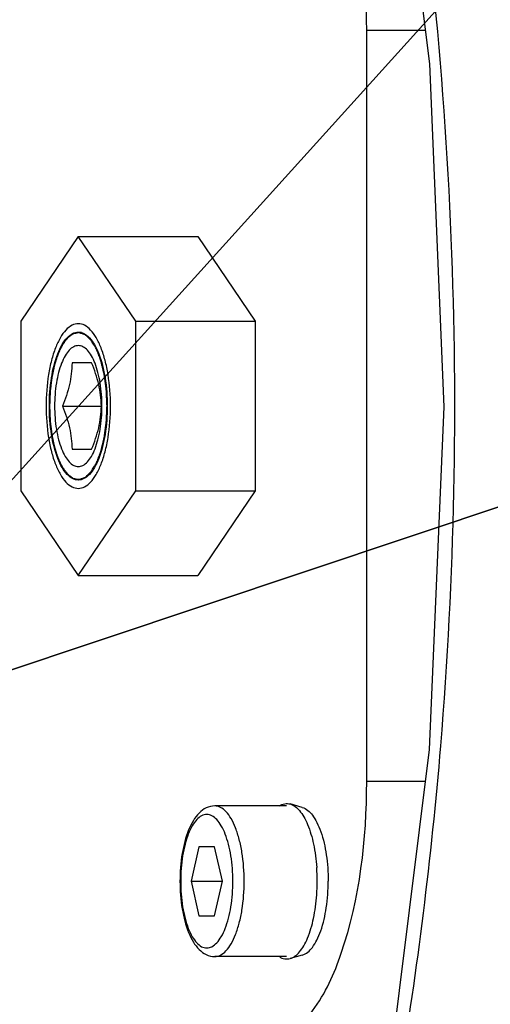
# Model space of a CAD drawing. Header units: millimetres. Extents: x 0 to 9512, y 0 to 6728.
# Tile 53 of 119: x 4888 to 4915, y 1345 to 1402. Entities that reach past the tile are written whole.
import ezdxf

# ---------------------------------------------------------------- set-up
doc = ezdxf.new("R2010")
doc.units = ezdxf.units.MM
doc.header["$LTSCALE"] = 523.16
doc.layers.get('0').update_dxf_attribs({"linetype": 'CONTINUOUS'})
for name, color, linetype in [('304102000127DXF_CONTINUOUS_LINE', 7, 'CONTINUOUS'), ('304103000034DXF_CONTINUOUS_LINE', 7, 'CONTINUOUS'), ('304105000340DXF_CONTINUOUS_LINE', 7, 'CONTINUOUS'), ('501023000062DXF_CONTINUOUS_LINE', 7, 'CONTINUOUS'), ('604006000002DXF_CONTINUOUS_LINE', 7, 'CONTINUOUS'), ('625001000001DXF_CONTINUOUS_LINE', 7, 'CONTINUOUS'), ('627001000012DXF_CONTINUOUS_LINE', 7, 'CONTINUOUS'), ('运动范围_DXF_DIMENSION', 7, 'CONTINUOUS')]:
    doc.layers.add(name, color=color, linetype=linetype)
doc.styles.get("Standard").update_dxf_attribs({"font": 'txt', "width": 0.7})
doc.dimstyles.new('DIMSTYLE_18', dxfattribs={"dimtxt": 80, "dimasz": 48, "dimexe": 1, "dimexo": 0, "dimgap": 5, "dimtad": 0, "dimtih": 1, "dimtoh": 1, "dimdec": 1, "dimdsep": 46, "dimtxsty": 'Standard', "dimblk": '_FILLED', "dimblk1": '_FILLED', "dimblk2": '_FILLED', "dimcen": 0.09, "dimclrt": 5, "dimazin": 2, "dimtp": 0.5, "dimtm": 0.5, "dimtfac": 1, "dimtdec": 65535, "dimtofl": 0, "dimtmove": 0, "dimatfit": 3, "dimldrblk": '_FILLED', "dimfxl": 0, "dimtolj": 1, "dimarcsym": 0})
doc.dimstyles.new('DIMSTYLE_6', dxfattribs={"dimtxt": 80, "dimasz": 48, "dimexe": 1, "dimexo": 0, "dimtad": 1, "dimdec": 1, "dimdsep": 46, "dimtxsty": 'Standard', "dimblk": '_FILLED', "dimblk1": '_FILLED', "dimblk2": '_FILLED', "dimcen": 0.09, "dimclrt": 5, "dimazin": 2, "dimtp": 0.8, "dimtm": 0.8, "dimtfac": 1, "dimtdec": 1, "dimtofl": 0, "dimtmove": 0, "dimatfit": 3, "dimldrblk": '_FILLED', "dimfxl": 0, "dimtolj": 1, "dimarcsym": 0})
doc.dimstyles.new('DIMSTYLE_7', dxfattribs={"dimtxt": 80, "dimasz": 48, "dimexe": 1, "dimexo": 0, "dimtad": 1, "dimdsep": 46, "dimtxsty": 'Standard', "dimblk": '_FILLED', "dimblk1": '_FILLED', "dimblk2": '_FILLED', "dimcen": 0.09, "dimclrt": 5, "dimazin": 2, "dimtp": 2, "dimtm": 2, "dimtfac": 1, "dimtofl": 0, "dimtmove": 0, "dimatfit": 3, "dimldrblk": '_FILLED', "dimfxl": 0, "dimtolj": 1, "dimarcsym": 0})

# ---------------------------------------------------------------- blocks, each defined once
blk = doc.blocks.new('_FILLED')
at = {"color": 0, "linetype": 'ByBlock'}
blk.add_solid([(0, 0), (-1, 0.1667), (-1, -0.1667)], dxfattribs=at)
blk = doc.blocks.new('*D9')
at = {"layer": '运动范围_DXF_DIMENSION', "color": 2, "linetype": 'Continuous', "transparency": 16777216}
for p, q in [((4873.138, 1359.384), (5546.708, 2105.681)), ((5181.992, 1701.586), (4873.138, 1359.384)), ((5181.992, 1701.586), (5181.992, 1701.586))]:
    blk.add_line(p, q, dxfattribs=at)
at = {"layer": '运动范围_DXF_DIMENSION', "color": 2, "linetype": 'Continuous', "transparency": 16777216, "xscale": 48, "yscale": 48, "zscale": 48, "rotation": 227.9308375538}
blk.add_blockref('_FILLED', (5181.992, 1701.586), dxfattribs=at)
blk = doc.blocks.new('*D10')
at = {"layer": '运动范围_DXF_DIMENSION', "color": 2, "linetype": 'Continuous', "transparency": 16777216}
for p, q in [((4873.138, 1359.384), (7149.876, 2121.482)), ((6770.655, 1994.545), (4873.138, 1359.384)), ((6770.655, 1994.545), (6770.655, 1994.545))]:
    blk.add_line(p, q, dxfattribs=at)
at = {"layer": '运动范围_DXF_DIMENSION', "color": 2, "linetype": 'Continuous', "transparency": 16777216, "xscale": 48, "yscale": 48, "zscale": 48, "rotation": 198.507278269}
blk.add_blockref('_FILLED', (6770.655, 1994.545), dxfattribs=at)
blk = doc.blocks.new('*D31')
at = {"layer": '运动范围_DXF_DIMENSION', "color": 2, "linetype": 'Continuous', "transparency": 16777216}
for start, end in [(287.445481, 360), (193, 261.806311)]:
    blk.add_arc((4873.138, 1359.384), 660.059, start, end, dxfattribs=at)
for points in [[(5539.447, 1311.125), (5533.197, 1359.384), (5523.457, 1311.706)], [(4250.211, 1166.638), (4229.996, 1210.903), (4234.762, 1162.475)]]:
    blk.add_solid(points, dxfattribs=at)
blk = doc.blocks.new('*D32')
at = {"layer": '运动范围_DXF_DIMENSION', "color": 2, "linetype": 'Continuous', "transparency": 16777216}
for start, end in [(96.579925, 167), (0, 73.311537)]:
    blk.add_arc((4873.138, 1359.384), 726.699, start, end, dxfattribs=at)
for points in [[(4169.669, 1571.299), (4165.064, 1522.855), (4185.132, 1567.187)], [(5590.256, 1407.094), (5599.836, 1359.384), (5606.247, 1407.622)]]:
    blk.add_solid(points, dxfattribs=at)

msp = doc.modelspace()

# ---------------------------------------------------------------- linework, layer by layer
at = {"color": 2, "linetype": 'Continuous'}
msp.add_circle((4873.138, 1359.384), 460.97, dxfattribs=at)
at = {"layer": '304102000127DXF_CONTINUOUS_LINE', "color": 7, "linetype": 'Continuous'}
msp.add_lwpolyline([(4909.154, 1417.864), (4911.477, 1399.194), (4912.309, 1379.347), (4911.471, 1359.5), (4909.154, 1340.903)], dxfattribs=at)
at = {"layer": '304102000127DXF_CONTINUOUS_LINE', "color": 9, "linetype": 'Continuous'}
msp.add_open_spline([(4909.734, 1340.415), (4910.799, 1346.813), (4914.024, 1372.669), (4912.944, 1399.059), (4909.734, 1418.353)], degree=3, knots=[0, 0, 0, 0, 0.249033, 1, 1, 1, 1], dxfattribs=at)
at = {"layer": '304103000034DXF_CONTINUOUS_LINE', "color": 7, "linetype": 'Continuous'}
msp.add_arc((4873.138, 1359.384), 225, 72.65327, 219.29549, dxfattribs=at)
at = {"layer": '304105000340DXF_CONTINUOUS_LINE', "color": 7, "linetype": 'Continuous'}
msp.add_line((4907.855, 1357.655), (4907.855, 1401.113), dxfattribs=at)
at = {"layer": '304105000340DXF_CONTINUOUS_LINE', "color": 9, "linetype": 'Continuous'}
for p, q in [((4911.238, 1401.113), (4907.855, 1401.113)), ((4911.241, 1357.655), (4907.855, 1357.655))]:
    msp.add_line(p, q, dxfattribs=at)
at = {"layer": '304105000340DXF_CONTINUOUS_LINE', "color": 7, "linetype": 'Continuous'}
for points, knots in [([(4907.855, 1401.113), (4907.855, 1404.462), (4907.316, 1409.152), (4905.148, 1414.158), (4903.529, 1415.743), (4902.708, 1416.001)], [0, 0, 0, 0, 0.614355, 0.842182, 1, 1, 1, 1]), ([(4902.708, 1342.767), (4903.529, 1343.024), (4905.148, 1344.61), (4907.316, 1349.615), (4907.855, 1354.306), (4907.855, 1357.655)], [0, 0, 0, 0, 0.157818, 0.385645, 1, 1, 1, 1])]:
    msp.add_open_spline(points, degree=3, knots=knots, dxfattribs=at)
at = {"layer": '501023000062DXF_CONTINUOUS_LINE', "color": 7, "linetype": 'Continuous'}
for p, q in [((4903.211, 1356.244), (4899.069, 1356.244)), ((4898.158, 1353.884), (4897.706, 1351.884)), ((4899.06, 1353.884), (4898.158, 1353.884)), ((4899.511, 1351.884), (4899.06, 1353.884)), ((4897.706, 1351.884), (4899.511, 1351.884)), ((4897.706, 1351.884), (4898.158, 1349.884)), ((4899.06, 1349.884), (4899.511, 1351.884)), ((4898.158, 1349.884), (4899.06, 1349.884)), ((4903.211, 1347.524), (4899.069, 1347.524))]:
    msp.add_line(p, q, dxfattribs=at)
for points, knots in [([(4899.069, 1356.244), (4898.902, 1356.244), (4898.561, 1356.161), (4898.141, 1355.842), (4897.807, 1355.394), (4897.432, 1354.619), (4897.137, 1353.431), (4897.061, 1352.42), (4897.061, 1351.884)], [0, 0, 0, 0, 0.096655, 0.194622, 0.299474, 0.416486, 0.690249, 1, 1, 1, 1]), ([(4897.061, 1351.884), (4897.061, 1351.348), (4897.137, 1350.337), (4897.432, 1349.149), (4897.807, 1348.374), (4898.141, 1347.926), (4898.561, 1347.607), (4898.902, 1347.524), (4899.069, 1347.524)], [0, 0, 0, 0, 0.309754, 0.583517, 0.700528, 0.805379, 0.903343, 1, 1, 1, 1])]:
    msp.add_open_spline(points, degree=3, knots=knots, dxfattribs=at)
at = {"layer": '501023000062DXF_CONTINUOUS_LINE', "color": 9, "linetype": 'Continuous'}
for points, knots in [([(4900.773, 1351.884), (4900.773, 1352.442), (4900.714, 1353.259), (4900.504, 1354.284), (4900.298, 1354.942), (4900.047, 1355.487), (4899.758, 1355.901), (4899.434, 1356.174), (4899.183, 1356.244), (4899.069, 1356.244)], [0, 0, 0, 0, 0.33569, 0.490152, 0.629335, 0.749825, 0.849986, 0.931199, 1, 1, 1, 1]), ([(4900.117, 1351.884), (4900.117, 1352.378), (4900.065, 1353.101), (4899.879, 1354.009), (4899.697, 1354.591), (4899.475, 1355.074), (4899.219, 1355.441), (4898.932, 1355.682), (4898.609, 1355.772), (4898.286, 1355.682), (4897.999, 1355.441), (4897.743, 1355.074), (4897.521, 1354.591), (4897.338, 1354.009), (4897.153, 1353.101), (4897.101, 1352.378), (4897.101, 1351.884)], [0, 0, 0, 0, 0.167845, 0.245076, 0.314667, 0.374912, 0.424993, 0.465599, 0.5, 0.5344, 0.575007, 0.625087, 0.685333, 0.754924, 0.832155, 1, 1, 1, 1]), ([(4897.101, 1351.884), (4897.101, 1351.39), (4897.153, 1350.667), (4897.338, 1349.759), (4897.521, 1349.176), (4897.743, 1348.694), (4897.999, 1348.327), (4898.286, 1348.086), (4898.609, 1347.995), (4898.932, 1348.086), (4899.219, 1348.327), (4899.475, 1348.694), (4899.697, 1349.176), (4899.879, 1349.759), (4900.065, 1350.667), (4900.117, 1351.39), (4900.117, 1351.884)], [0, 0, 0, 0, 0.167845, 0.245076, 0.314667, 0.374912, 0.424993, 0.465599, 0.5, 0.5344, 0.575007, 0.625087, 0.685333, 0.754924, 0.832155, 1, 1, 1, 1]), ([(4899.069, 1347.524), (4899.183, 1347.524), (4899.434, 1347.594), (4899.758, 1347.866), (4900.047, 1348.281), (4900.298, 1348.826), (4900.504, 1349.484), (4900.714, 1350.509), (4900.773, 1351.326), (4900.773, 1351.884)], [0, 0, 0, 0, 0.068801, 0.150014, 0.250175, 0.370666, 0.509849, 0.664311, 1, 1, 1, 1])]:
    msp.add_open_spline(points, degree=3, knots=knots, dxfattribs=at)
at = {"layer": '604006000002DXF_CONTINUOUS_LINE', "color": 7, "linetype": 'Continuous'}
for p, q in [((4904.132, 1356.158), (4903.427, 1356.357)), ((4904.132, 1347.609), (4903.427, 1347.411))]:
    msp.add_line(p, q, dxfattribs=at)
for centre, start, end in [((4893.626, 1351.886), 359.9872, 3.9886), ((4893.626, 1351.881), 356.0114, 0.0128)]:
    msp.add_arc(centre, 11.367, start, end, dxfattribs=at)
for points, knots in [([(4902.805, 1356.247), (4902.898, 1356.308), (4903.102, 1356.398), (4903.326, 1356.385), (4903.427, 1356.357)], [0, 0, 0, 0, 0.515784, 1, 1, 1, 1]), ([(4903.427, 1356.357), (4903.64, 1356.297), (4903.941, 1356.045), (4904.235, 1355.606), (4904.543, 1354.967), (4904.822, 1353.981), (4904.934, 1353.133), (4904.965, 1352.677)], [0, 0, 0, 0, 0.159877, 0.263442, 0.383897, 0.670091, 1, 1, 1, 1]), ([(4904.132, 1356.158), (4904.368, 1356.092), (4904.694, 1355.785), (4904.998, 1355.269), (4905.31, 1354.511), (4905.561, 1353.369), (4905.628, 1352.397), (4905.628, 1351.884)], [0, 0, 0, 0, 0.156232, 0.260831, 0.383506, 0.673823, 1, 1, 1, 1]), ([(4904.132, 1347.609), (4904.368, 1347.676), (4904.694, 1347.983), (4904.998, 1348.499), (4905.31, 1349.257), (4905.561, 1350.399), (4905.628, 1351.37), (4905.628, 1351.884)], [0, 0, 0, 0, 0.156232, 0.260831, 0.383506, 0.673823, 1, 1, 1, 1]), ([(4903.427, 1347.411), (4903.64, 1347.471), (4903.941, 1347.723), (4904.235, 1348.161), (4904.543, 1348.801), (4904.822, 1349.787), (4904.934, 1350.635), (4904.965, 1351.091)], [0, 0, 0, 0, 0.159877, 0.263442, 0.383897, 0.670091, 1, 1, 1, 1]), ([(4902.805, 1347.521), (4902.898, 1347.46), (4903.102, 1347.37), (4903.326, 1347.383), (4903.427, 1347.411)], [0, 0, 0, 0, 0.515784, 1, 1, 1, 1])]:
    msp.add_open_spline(points, degree=3, knots=knots, dxfattribs=at)
at = {"layer": '625001000001DXF_CONTINUOUS_LINE', "color": 2, "linetype": 'Continuous'}
for p, q in [((4891.369, 1383.634), (4891.183, 1383.634)), ((4891.368, 1375.134), (4891.183, 1375.134))]:
    msp.add_line(p, q, dxfattribs=at)
at = {"layer": '625001000001DXF_CONTINUOUS_LINE', "color": 7, "linetype": 'Continuous'}
for p, q in [((4891.952, 1381.884), (4890.824, 1381.884)), ((4890.261, 1379.384), (4892.516, 1379.384)), ((4890.824, 1376.884), (4891.952, 1376.884))]:
    msp.add_line(p, q, dxfattribs=at)
for points, knots in [([(4891.183, 1384.149), (4891.058, 1384.149), (4890.784, 1384.072), (4890.43, 1383.775), (4890.114, 1383.322), (4889.84, 1382.727), (4889.615, 1382.008), (4889.386, 1380.887), (4889.321, 1379.994), (4889.321, 1379.384)], [0, 0, 0, 0, 0.068765, 0.149936, 0.250064, 0.37055, 0.509752, 0.664245, 1, 1, 1, 1]), ([(4893.045, 1379.384), (4893.045, 1379.994), (4892.98, 1380.887), (4892.751, 1382.008), (4892.526, 1382.727), (4892.252, 1383.322), (4891.936, 1383.775), (4891.582, 1384.072), (4891.308, 1384.149), (4891.183, 1384.149)], [0, 0, 0, 0, 0.335755, 0.490248, 0.62945, 0.749936, 0.850064, 0.931235, 1, 1, 1, 1]), ([(4892.551, 1379.384), (4892.551, 1379.832), (4892.503, 1380.488), (4892.335, 1381.311), (4892.17, 1381.839), (4891.968, 1382.277), (4891.736, 1382.609), (4891.476, 1382.828), (4891.183, 1382.91), (4890.89, 1382.828), (4890.63, 1382.609), (4890.398, 1382.277), (4890.197, 1381.839), (4890.031, 1381.311), (4889.863, 1380.488), (4889.815, 1379.832), (4889.815, 1379.384)], [0, 0, 0, 0, 0.167877, 0.245124, 0.314725, 0.374968, 0.425032, 0.465618, 0.5, 0.534382, 0.574968, 0.625032, 0.685275, 0.754876, 0.832123, 1, 1, 1, 1]), ([(4890.824, 1381.884), (4890.811, 1381.464), (4890.715, 1380.604), (4890.43, 1379.788), (4890.261, 1379.384)], [0, 0, 0, 0, 0.488981, 1, 1, 1, 1]), ([(4892.516, 1379.384), (4892.503, 1379.803), (4892.407, 1380.663), (4892.122, 1381.479), (4891.952, 1381.884)], [0, 0, 0, 0, 0.488981, 1, 1, 1, 1]), ([(4889.321, 1379.384), (4889.321, 1378.774), (4889.386, 1377.881), (4889.615, 1376.76), (4889.84, 1376.041), (4890.114, 1375.445), (4890.43, 1374.993), (4890.784, 1374.695), (4891.058, 1374.619), (4891.183, 1374.619)], [0, 0, 0, 0, 0.335755, 0.490248, 0.62945, 0.749936, 0.850064, 0.931235, 1, 1, 1, 1]), ([(4889.815, 1379.384), (4889.815, 1378.936), (4889.863, 1378.28), (4890.031, 1377.457), (4890.197, 1376.928), (4890.398, 1376.491), (4890.63, 1376.159), (4890.89, 1375.94), (4891.183, 1375.858), (4891.476, 1375.94), (4891.736, 1376.159), (4891.968, 1376.491), (4892.17, 1376.928), (4892.335, 1377.457), (4892.503, 1378.28), (4892.551, 1378.936), (4892.551, 1379.384)], [0, 0, 0, 0, 0.167877, 0.245124, 0.314725, 0.374968, 0.425032, 0.465618, 0.5, 0.534382, 0.574968, 0.625032, 0.685275, 0.754876, 0.832123, 1, 1, 1, 1]), ([(4890.261, 1379.384), (4890.43, 1378.979), (4890.715, 1378.163), (4890.811, 1377.303), (4890.824, 1376.884)], [0, 0, 0, 0, 0.511019, 1, 1, 1, 1]), ([(4891.183, 1374.619), (4891.308, 1374.619), (4891.582, 1374.695), (4891.936, 1374.993), (4892.252, 1375.445), (4892.526, 1376.041), (4892.751, 1376.76), (4892.98, 1377.881), (4893.045, 1378.774), (4893.045, 1379.384)], [0, 0, 0, 0, 0.068765, 0.149936, 0.250064, 0.37055, 0.509752, 0.664245, 1, 1, 1, 1]), ([(4891.952, 1376.884), (4892.122, 1377.288), (4892.407, 1378.104), (4892.503, 1378.964), (4892.516, 1379.384)], [0, 0, 0, 0, 0.511019, 1, 1, 1, 1])]:
    msp.add_open_spline(points, degree=3, knots=knots, dxfattribs=at)
at = {"layer": '625001000001DXF_CONTINUOUS_LINE', "color": 2, "linetype": 'Continuous'}
for points, knots in [([(4891.218, 1383.633), (4891.191, 1383.628), (4891.137, 1383.617), (4891.07, 1383.604), (4891.016, 1383.593), (4890.982, 1383.587), (4890.955, 1383.581), (4890.935, 1383.577), (4890.918, 1383.574), (4890.906, 1383.572), (4890.9, 1383.57), (4890.895, 1383.57), (4890.89, 1383.566), (4890.883, 1383.561), (4890.871, 1383.553), (4890.855, 1383.541), (4890.835, 1383.526), (4890.809, 1383.507), (4890.776, 1383.484), (4890.736, 1383.455), (4890.696, 1383.427), (4890.663, 1383.403), (4890.637, 1383.384), (4890.617, 1383.369), (4890.6, 1383.357), (4890.589, 1383.349), (4890.582, 1383.344), (4890.577, 1383.342), (4890.573, 1383.335), (4890.566, 1383.327), (4890.556, 1383.313), (4890.54, 1383.293), (4890.522, 1383.269), (4890.498, 1383.237), (4890.467, 1383.197), (4890.43, 1383.149), (4890.394, 1383.1), (4890.363, 1383.06), (4890.339, 1383.028), (4890.32, 1383.004), (4890.305, 1382.984), (4890.294, 1382.97), (4890.288, 1382.962), (4890.283, 1382.957), (4890.279, 1382.948), (4890.274, 1382.937), (4890.265, 1382.918), (4890.251, 1382.891), (4890.235, 1382.858), (4890.214, 1382.814), (4890.187, 1382.759), (4890.154, 1382.694), (4890.122, 1382.628), (4890.095, 1382.573), (4890.074, 1382.529), (4890.058, 1382.496), (4890.044, 1382.469), (4890.035, 1382.45), (4890.029, 1382.439), (4890.025, 1382.431), (4890.022, 1382.421), (4890.018, 1382.407), (4890.01, 1382.384), (4889.999, 1382.35), (4889.985, 1382.31), (4889.968, 1382.256), (4889.946, 1382.189), (4889.919, 1382.108), (4889.892, 1382.027), (4889.87, 1381.96), (4889.853, 1381.906), (4889.839, 1381.866), (4889.828, 1381.832), (4889.82, 1381.805), (4889.812, 1381.786), (4889.808, 1381.762), (4889.801, 1381.731), (4889.793, 1381.692), (4889.783, 1381.646), (4889.77, 1381.584), (4889.753, 1381.507), (4889.734, 1381.415), (4889.714, 1381.322), (4889.694, 1381.23), (4889.678, 1381.152), (4889.666, 1381.099), (4889.659, 1381.067), (4889.654, 1381.045), (4889.651, 1381.019), (4889.647, 1380.986), (4889.64, 1380.927), (4889.63, 1380.843), (4889.618, 1380.742), (4889.605, 1380.641), (4889.593, 1380.541), (4889.581, 1380.44), (4889.571, 1380.356), (4889.563, 1380.297), (4889.56, 1380.264), (4889.556, 1380.239), (4889.555, 1380.212), (4889.554, 1380.176), (4889.551, 1380.114), (4889.548, 1380.025), (4889.544, 1379.918), (4889.538, 1379.776), (4889.531, 1379.598), (4889.525, 1379.455), (4889.522, 1379.384)], [0, 0, 0, 0, 0.03125, 0.0625, 0.078125, 0.09375, 0.101562, 0.109375, 0.117188, 0.121094, 0.123047, 0.125, 0.126953, 0.128906, 0.132812, 0.140625, 0.148438, 0.15625, 0.171875, 0.1875, 0.203125, 0.21875, 0.226562, 0.234375, 0.242188, 0.246094, 0.248047, 0.25, 0.251953, 0.253906, 0.257812, 0.265625, 0.273438, 0.28125, 0.296875, 0.3125, 0.328125, 0.34375, 0.351562, 0.359375, 0.367188, 0.371094, 0.373047, 0.375, 0.376953, 0.378906, 0.382812, 0.390625, 0.398438, 0.40625, 0.421875, 0.4375, 0.453125, 0.46875, 0.476562, 0.484375, 0.492188, 0.496094, 0.498047, 0.5, 0.501953, 0.503906, 0.507812, 0.515625, 0.523438, 0.53125, 0.546875, 0.5625, 0.578125, 0.59375, 0.601562, 0.609375, 0.617188, 0.621094, 0.625, 0.628906, 0.632812, 0.640625, 0.648438, 0.65625, 0.671875, 0.6875, 0.703125, 0.71875, 0.734375, 0.742188, 0.746094, 0.75, 0.753906, 0.757812, 0.765625, 0.78125, 0.796875, 0.8125, 0.828125, 0.84375, 0.859375, 0.867188, 0.871094, 0.875, 0.878906, 0.882812, 0.890625, 0.90625, 0.921875, 0.9375, 0.96875, 1, 1, 1, 1]), ([(4892.844, 1379.384), (4892.841, 1379.451), (4892.835, 1379.587), (4892.826, 1379.789), (4892.819, 1379.958), (4892.813, 1380.094), (4892.809, 1380.178), (4892.807, 1380.246), (4892.804, 1380.284), (4892.804, 1380.309), (4892.802, 1380.325), (4892.798, 1380.354), (4892.79, 1380.41), (4892.78, 1380.49), (4892.762, 1380.619), (4892.745, 1380.748), (4892.728, 1380.876), (4892.715, 1380.973), (4892.704, 1381.053), (4892.696, 1381.118), (4892.69, 1381.158), (4892.687, 1381.19), (4892.679, 1381.22), (4892.667, 1381.271), (4892.649, 1381.345), (4892.628, 1381.433), (4892.6, 1381.551), (4892.571, 1381.668), (4892.543, 1381.786), (4892.525, 1381.86), (4892.511, 1381.919), (4892.501, 1381.962), (4892.492, 1382), (4892.483, 1382.024), (4892.473, 1382.048), (4892.462, 1382.079), (4892.443, 1382.127), (4892.42, 1382.188), (4892.392, 1382.261), (4892.364, 1382.334), (4892.336, 1382.407), (4892.309, 1382.48), (4892.285, 1382.541), (4892.267, 1382.59), (4892.255, 1382.62), (4892.246, 1382.644), (4892.237, 1382.67), (4892.222, 1382.692), (4892.206, 1382.72), (4892.183, 1382.758), (4892.155, 1382.805), (4892.109, 1382.88), (4892.053, 1382.974), (4892.002, 1383.059), (4891.968, 1383.116), (4891.954, 1383.139), (4891.942, 1383.158), (4891.934, 1383.172), (4891.927, 1383.184), (4891.921, 1383.19), (4891.911, 1383.199), (4891.897, 1383.212), (4891.878, 1383.23), (4891.86, 1383.247), (4891.835, 1383.271), (4891.804, 1383.3), (4891.754, 1383.348), (4891.704, 1383.395), (4891.654, 1383.442), (4891.623, 1383.471), (4891.601, 1383.492), (4891.59, 1383.502), (4891.584, 1383.508), (4891.577, 1383.51), (4891.569, 1383.513), (4891.556, 1383.518), (4891.539, 1383.523), (4891.519, 1383.53), (4891.492, 1383.539), (4891.445, 1383.555), (4891.378, 1383.578), (4891.298, 1383.606), (4891.245, 1383.624), (4891.218, 1383.633)], [0, 0, 0, 0, 0.03125, 0.0625, 0.09375, 0.109375, 0.125, 0.132812, 0.140625, 0.142578, 0.144531, 0.148438, 0.15625, 0.171875, 0.1875, 0.21875, 0.234375, 0.25, 0.265625, 0.273438, 0.28125, 0.285156, 0.289062, 0.296875, 0.3125, 0.328125, 0.34375, 0.375, 0.390625, 0.40625, 0.414062, 0.421875, 0.429688, 0.433594, 0.4375, 0.445312, 0.453125, 0.46875, 0.484375, 0.5, 0.515625, 0.53125, 0.546875, 0.554688, 0.5625, 0.566406, 0.570312, 0.578125, 0.585938, 0.59375, 0.609375, 0.625, 0.65625, 0.6875, 0.695312, 0.703125, 0.707031, 0.710938, 0.714844, 0.716797, 0.71875, 0.726562, 0.734375, 0.742188, 0.75, 0.765625, 0.78125, 0.8125, 0.828125, 0.84375, 0.851562, 0.855469, 0.857422, 0.859375, 0.863281, 0.867188, 0.875, 0.882812, 0.890625, 0.90625, 0.9375, 0.96875, 1, 1, 1, 1]), ([(4889.522, 1379.384), (4889.525, 1379.315), (4889.53, 1379.177), (4889.537, 1379.006), (4889.542, 1378.868), (4889.546, 1378.765), (4889.549, 1378.679), (4889.552, 1378.619), (4889.553, 1378.584), (4889.553, 1378.558), (4889.557, 1378.533), (4889.561, 1378.499), (4889.568, 1378.441), (4889.582, 1378.323), (4889.598, 1378.188), (4889.614, 1378.054), (4889.626, 1377.953), (4889.636, 1377.868), (4889.643, 1377.809), (4889.647, 1377.776), (4889.649, 1377.75), (4889.655, 1377.728), (4889.661, 1377.696), (4889.673, 1377.642), (4889.689, 1377.565), (4889.709, 1377.472), (4889.728, 1377.379), (4889.748, 1377.286), (4889.764, 1377.209), (4889.777, 1377.147), (4889.787, 1377.1), (4889.795, 1377.061), (4889.802, 1377.031), (4889.806, 1377.006), (4889.813, 1376.987), (4889.822, 1376.96), (4889.833, 1376.926), (4889.846, 1376.885), (4889.863, 1376.831), (4889.885, 1376.764), (4889.912, 1376.683), (4889.938, 1376.601), (4889.96, 1376.534), (4889.977, 1376.48), (4889.991, 1376.439), (4890.002, 1376.405), (4890.009, 1376.381), (4890.014, 1376.368), (4890.017, 1376.357), (4890.021, 1376.35), (4890.026, 1376.338), (4890.036, 1376.319), (4890.049, 1376.291), (4890.065, 1376.258), (4890.087, 1376.214), (4890.113, 1376.159), (4890.145, 1376.093), (4890.177, 1376.026), (4890.204, 1375.971), (4890.226, 1375.927), (4890.242, 1375.894), (4890.255, 1375.866), (4890.264, 1375.847), (4890.27, 1375.836), (4890.274, 1375.827), (4890.278, 1375.822), (4890.284, 1375.813), (4890.295, 1375.799), (4890.31, 1375.779), (4890.329, 1375.755), (4890.353, 1375.722), (4890.383, 1375.681), (4890.42, 1375.633), (4890.457, 1375.584), (4890.487, 1375.543), (4890.511, 1375.511), (4890.53, 1375.487), (4890.545, 1375.466), (4890.556, 1375.452), (4890.562, 1375.444), (4890.566, 1375.437), (4890.571, 1375.434), (4890.578, 1375.429), (4890.589, 1375.421), (4890.606, 1375.409), (4890.626, 1375.394), (4890.652, 1375.374), (4890.685, 1375.35), (4890.725, 1375.321), (4890.764, 1375.291), (4890.797, 1375.267), (4890.824, 1375.248), (4890.844, 1375.233), (4890.86, 1375.221), (4890.872, 1375.212), (4890.878, 1375.208), (4890.883, 1375.203), (4890.888, 1375.203), (4890.895, 1375.201), (4890.908, 1375.199), (4890.925, 1375.195), (4890.946, 1375.191), (4890.974, 1375.185), (4891.009, 1375.178), (4891.064, 1375.166), (4891.134, 1375.152), (4891.19, 1375.141), (4891.218, 1375.135)], [0, 0, 0, 0, 0.03125, 0.0625, 0.078125, 0.09375, 0.109375, 0.117188, 0.121094, 0.125, 0.128906, 0.132812, 0.140625, 0.15625, 0.1875, 0.203125, 0.21875, 0.234375, 0.242188, 0.246094, 0.25, 0.253906, 0.257812, 0.265625, 0.28125, 0.296875, 0.3125, 0.328125, 0.34375, 0.351562, 0.359375, 0.367188, 0.371094, 0.375, 0.378906, 0.382812, 0.390625, 0.398438, 0.40625, 0.421875, 0.4375, 0.453125, 0.46875, 0.476562, 0.484375, 0.492188, 0.496094, 0.498047, 0.5, 0.501953, 0.503906, 0.507812, 0.515625, 0.523438, 0.53125, 0.546875, 0.5625, 0.578125, 0.59375, 0.601562, 0.609375, 0.617188, 0.621094, 0.623047, 0.625, 0.626953, 0.628906, 0.632812, 0.640625, 0.648438, 0.65625, 0.671875, 0.6875, 0.703125, 0.71875, 0.726562, 0.734375, 0.742188, 0.746094, 0.748047, 0.75, 0.751953, 0.753906, 0.757812, 0.765625, 0.773438, 0.78125, 0.796875, 0.8125, 0.828125, 0.84375, 0.851562, 0.859375, 0.867188, 0.871094, 0.873047, 0.875, 0.876953, 0.878906, 0.882812, 0.890625, 0.898438, 0.90625, 0.921875, 0.9375, 0.96875, 1, 1, 1, 1]), ([(4891.218, 1375.135), (4891.244, 1375.144), (4891.297, 1375.161), (4891.376, 1375.188), (4891.442, 1375.21), (4891.488, 1375.226), (4891.514, 1375.235), (4891.534, 1375.241), (4891.55, 1375.247), (4891.564, 1375.251), (4891.572, 1375.254), (4891.578, 1375.256), (4891.585, 1375.262), (4891.596, 1375.272), (4891.617, 1375.293), (4891.649, 1375.322), (4891.699, 1375.368), (4891.748, 1375.415), (4891.798, 1375.462), (4891.83, 1375.491), (4891.855, 1375.514), (4891.873, 1375.532), (4891.892, 1375.55), (4891.906, 1375.563), (4891.915, 1375.572), (4891.922, 1375.577), (4891.929, 1375.589), (4891.937, 1375.603), (4891.949, 1375.622), (4891.963, 1375.645), (4891.997, 1375.701), (4892.048, 1375.786), (4892.105, 1375.879), (4892.15, 1375.954), (4892.178, 1376.001), (4892.201, 1376.038), (4892.218, 1376.067), (4892.233, 1376.089), (4892.241, 1376.114), (4892.251, 1376.138), (4892.262, 1376.168), (4892.281, 1376.217), (4892.304, 1376.277), (4892.332, 1376.35), (4892.36, 1376.423), (4892.388, 1376.496), (4892.416, 1376.569), (4892.439, 1376.629), (4892.458, 1376.678), (4892.47, 1376.708), (4892.479, 1376.732), (4892.489, 1376.756), (4892.497, 1376.794), (4892.508, 1376.837), (4892.522, 1376.896), (4892.54, 1376.97), (4892.568, 1377.087), (4892.597, 1377.204), (4892.625, 1377.322), (4892.646, 1377.41), (4892.664, 1377.483), (4892.677, 1377.535), (4892.684, 1377.564), (4892.688, 1377.597), (4892.693, 1377.637), (4892.702, 1377.701), (4892.713, 1377.781), (4892.726, 1377.878), (4892.743, 1378.006), (4892.761, 1378.135), (4892.778, 1378.263), (4892.789, 1378.344), (4892.797, 1378.4), (4892.8, 1378.428), (4892.803, 1378.444), (4892.803, 1378.47), (4892.805, 1378.508), (4892.808, 1378.577), (4892.812, 1378.663), (4892.818, 1378.8), (4892.826, 1378.972), (4892.835, 1379.178), (4892.841, 1379.315), (4892.844, 1379.384)], [0, 0, 0, 0, 0.03125, 0.0625, 0.09375, 0.109375, 0.117188, 0.125, 0.132812, 0.136719, 0.140625, 0.142578, 0.144531, 0.148438, 0.15625, 0.171875, 0.1875, 0.21875, 0.234375, 0.25, 0.257812, 0.265625, 0.273438, 0.28125, 0.283203, 0.285156, 0.289062, 0.292969, 0.296875, 0.304688, 0.3125, 0.34375, 0.375, 0.390625, 0.40625, 0.414062, 0.421875, 0.429688, 0.433594, 0.4375, 0.445312, 0.453125, 0.46875, 0.484375, 0.5, 0.515625, 0.53125, 0.546875, 0.554688, 0.5625, 0.566406, 0.570312, 0.578125, 0.585938, 0.59375, 0.609375, 0.625, 0.65625, 0.671875, 0.6875, 0.703125, 0.710938, 0.714844, 0.71875, 0.726562, 0.734375, 0.75, 0.765625, 0.78125, 0.8125, 0.828125, 0.84375, 0.851562, 0.855469, 0.857422, 0.859375, 0.867188, 0.875, 0.890625, 0.90625, 0.9375, 0.96875, 1, 1, 1, 1])]:
    msp.add_open_spline(points, degree=3, knots=knots, dxfattribs=at)
at = {"layer": '627001000012DXF_CONTINUOUS_LINE', "color": 7, "linetype": 'Continuous'}
for p, q in [((4891.183, 1389.199), (4887.862, 1384.291)), ((4894.504, 1384.291), (4891.183, 1389.199)), ((4891.183, 1389.199), (4898.087, 1389.199)), ((4898.087, 1389.199), (4901.408, 1384.291)), ((4887.862, 1384.291), (4887.862, 1374.476)), ((4894.504, 1374.476), (4894.504, 1384.291)), ((4894.504, 1384.291), (4901.408, 1384.291)), ((4901.408, 1384.291), (4901.408, 1374.476)), ((4891.183, 1383.667), (4891.187, 1383.667)), ((4891.183, 1383.667), (4891.187, 1383.666)), ((4891.187, 1375.101), (4891.183, 1375.101)), ((4891.187, 1375.101), (4891.183, 1375.101)), ((4887.862, 1374.476), (4891.183, 1369.569)), ((4891.183, 1369.569), (4894.504, 1374.476)), ((4894.504, 1374.476), (4901.408, 1374.476)), ((4901.408, 1374.476), (4898.087, 1369.569)), ((4891.183, 1369.569), (4898.087, 1369.569))]:
    msp.add_line(p, q, dxfattribs=at)
for points, knots in [([(4889.51, 1379.384), (4889.51, 1379.932), (4889.585, 1380.959), (4889.871, 1382.159), (4890.222, 1382.924), (4890.506, 1383.331), (4890.824, 1383.598), (4891.071, 1383.667), (4891.183, 1383.667)], [0, 0, 0, 0, 0.335888, 0.6293, 0.749835, 0.850004, 0.931208, 1, 1, 1, 1]), ([(4891.187, 1383.667), (4891.299, 1383.666), (4891.545, 1383.596), (4891.862, 1383.328), (4892.145, 1382.921), (4892.496, 1382.156), (4892.781, 1380.957), (4892.857, 1379.931), (4892.857, 1379.384)], [0, 0, 0, 0, 0.068821, 0.150127, 0.250389, 0.37097, 0.664317, 1, 1, 1, 1]), ([(4891.183, 1375.101), (4891.071, 1375.101), (4890.824, 1375.17), (4890.506, 1375.437), (4890.222, 1375.844), (4889.871, 1376.609), (4889.585, 1377.808), (4889.51, 1378.836), (4889.51, 1379.384)], [0, 0, 0, 0, 0.068792, 0.149995, 0.250162, 0.370695, 0.664107, 1, 1, 1, 1]), ([(4892.857, 1379.384), (4892.857, 1378.837), (4892.781, 1377.81), (4892.496, 1376.612), (4892.145, 1375.847), (4891.862, 1375.44), (4891.545, 1375.172), (4891.299, 1375.102), (4891.187, 1375.101)], [0, 0, 0, 0, 0.335681, 0.62903, 0.749612, 0.849874, 0.931179, 1, 1, 1, 1])]:
    msp.add_open_spline(points, degree=3, knots=knots, dxfattribs=at)

# ---------------------------------------------------------------- dimensions: what is measured, and where the dimension line sits
at = {"layer": '运动范围_DXF_DIMENSION', "color": 2, "linetype": 'Continuous'}
for mpoint, dimstyle, picture, middle in [((6770.655, 1994.545), 'DIMSTYLE_7', '*D10', (6878.008, 2051.57)), ((5181.992, 1701.586), 'DIMSTYLE_6', '*D9', (5381.779, 1952.794))]:
    dim = msp.add_radius_dim(center=(4873.138, 1359.384), mpoint=mpoint, text='R<>', dimstyle=dimstyle, override={"dimpost": '<>'}, dxfattribs=at)
    dim.commit()
    dim.dimension.update_dxf_attribs({"geometry": picture, "text_midpoint": middle, "dimtype": 164})
for base, line1, line2, picture, middle in [((4955.4023, 2081.4111), ((5592.5693, 1359.3839), (5599.8363, 1359.3839)), ((4172.1451, 1521.2208), (4165.0644, 1522.8555)), '*D32', (4829.866, 2043.3719)), ((4947.859, 703.568), ((4236.427, 1212.388), (4229.996, 1210.903)), ((5526.596, 1359.384), (5533.197, 1359.384)), '*D31', (4819.066, 661.369))]:
    dim = msp.add_angular_dim_2l(base=base, line1=line1, line2=line2, dimstyle='DIMSTYLE_18', dxfattribs=at)
    dim.commit()
    dim.dimension.update_dxf_attribs({"geometry": picture, "text_midpoint": middle, "dimtype": 162})

doc.saveas('drawing.dxf')
